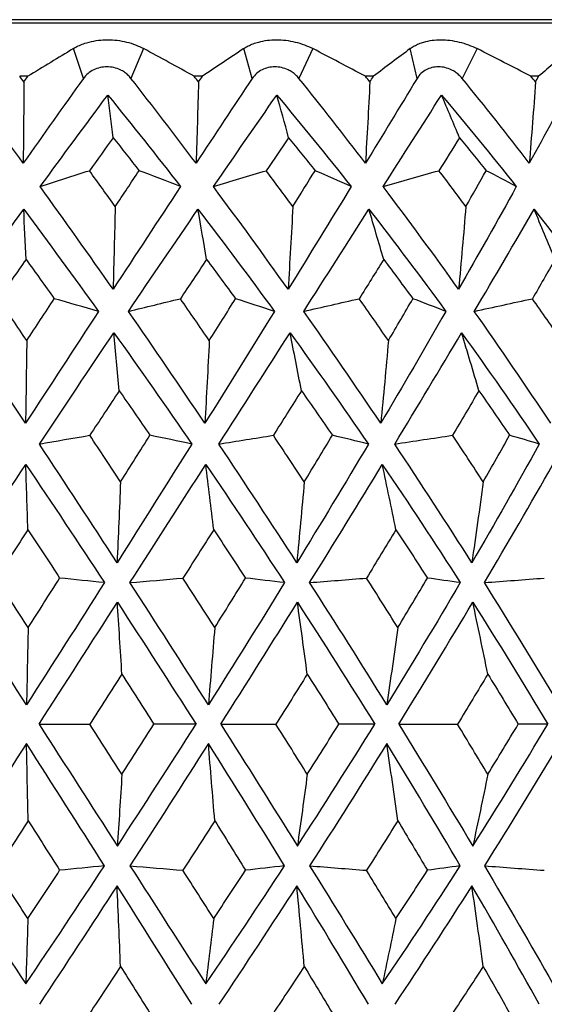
# Paper-space layout '_Back' of a CAD drawing. Header units: millimetres. Extents: x -96 to 25, y -3 to 362.
# Tile 9 of 13: x 1 to 8, y 139 to 153. Entities that reach past the tile are written whole.
import ezdxf

# ---------------------------------------------------------------- set-up
doc = ezdxf.new("R2010")
doc.units = ezdxf.units.MM

psp = doc.layouts.new('_Back')

# ---------------------------------------------------------------- linework, layer by layer
at = {"color": 7, "linetype": 'Continuous', "lineweight": 25}
for p, q in [((20.732, 153.2), (-20.732, 153.2)), ((20.25, 153.15), (-20.25, 153.15)), ((1.728, 152.367), (1.584, 152.79)), ((2.582, 152.79), (2.402, 152.367)), ((4.124, 152.367), (4.003, 152.79)), ((4.982, 152.79), (4.786, 152.367)), ((6.463, 152.367), (6.366, 152.79)), ((7.313, 152.79), (7.102, 152.367)), ((0.94, 152.397), (0.823, 152.397)), ((3.415, 152.397), (3.299, 152.397)), ((5.842, 152.397), (5.729, 152.397)), ((8.188, 152.397), (8.079, 152.397))]:
    psp.add_line(p, q, dxfattribs=at)
for points, knots in [([(1.584, 152.79), (1.606, 152.803), (1.651, 152.828), (1.728, 152.859), (1.823, 152.888), (1.938, 152.91), (2.071, 152.919), (2.206, 152.91), (2.339, 152.885), (2.468, 152.846), (2.544, 152.809), (2.582, 152.79)], [0, 0, 0, 0, 0.081752, 0.164931, 0.250654, 0.376507, 0.500448, 0.624254, 0.749972, 0.877224, 1, 1, 1, 1]), ([(4.003, 152.79), (4.023, 152.803), (4.065, 152.828), (4.136, 152.859), (4.226, 152.888), (4.336, 152.91), (4.466, 152.919), (4.599, 152.91), (4.733, 152.885), (4.864, 152.846), (4.943, 152.809), (4.982, 152.79)], [0, 0, 0, 0, 0.081752, 0.164931, 0.250654, 0.376507, 0.500448, 0.624254, 0.749972, 0.877224, 1, 1, 1, 1]), ([(6.366, 152.79), (6.384, 152.803), (6.421, 152.828), (6.487, 152.859), (6.571, 152.888), (6.675, 152.91), (6.799, 152.919), (6.929, 152.91), (7.061, 152.885), (7.191, 152.846), (7.273, 152.809), (7.313, 152.79)], [0, 0, 0, 0, 0.081752, 0.164931, 0.250654, 0.376507, 0.500448, 0.624254, 0.749972, 0.877224, 1, 1, 1, 1]), ([(2.402, 152.367), (2.388, 152.384), (2.36, 152.416), (2.309, 152.457), (2.242, 152.494), (2.159, 152.523), (2.06, 152.534), (1.962, 152.523), (1.871, 152.491), (1.789, 152.44), (1.748, 152.392), (1.728, 152.367)], [0, 0, 0, 0, 0.083196, 0.165851, 0.250211, 0.374779, 0.499889, 0.625105, 0.749882, 0.875577, 1, 1, 1, 1]), ([(4.786, 152.367), (4.771, 152.384), (4.743, 152.416), (4.69, 152.457), (4.624, 152.494), (4.541, 152.523), (4.444, 152.534), (4.348, 152.523), (4.26, 152.491), (4.181, 152.44), (4.143, 152.392), (4.124, 152.367)], [0, 0, 0, 0, 0.083196, 0.165851, 0.250211, 0.374779, 0.499889, 0.625105, 0.749882, 0.875577, 1, 1, 1, 1]), ([(7.102, 152.367), (7.087, 152.384), (7.058, 152.416), (7.006, 152.457), (6.94, 152.494), (6.859, 152.523), (6.765, 152.534), (6.673, 152.523), (6.589, 152.491), (6.514, 152.44), (6.48, 152.392), (6.463, 152.367)], [0, 0, 0, 0, 0.083196, 0.165851, 0.250211, 0.374779, 0.499889, 0.625105, 0.749882, 0.875577, 1, 1, 1, 1])]:
    psp.add_open_spline(points, degree=3, knots=knots, dxfattribs=at)
for points in [[(1.584, 152.79), (1.371, 152.66), (1.156, 152.529), (0.94, 152.397)], [(3.299, 152.397), (3.059, 152.529), (2.82, 152.66), (2.582, 152.79)], [(4.003, 152.79), (3.809, 152.66), (3.613, 152.529), (3.415, 152.397)], [(5.729, 152.397), (5.48, 152.529), (5.231, 152.66), (4.982, 152.79)], [(6.366, 152.79), (6.193, 152.66), (6.019, 152.529), (5.842, 152.397)], [(8.079, 152.397), (7.823, 152.529), (7.568, 152.66), (7.313, 152.79)], [(8.64, 152.79), (8.491, 152.66), (8.34, 152.529), (8.188, 152.397)], [(0.873, 151.163), (0.578, 151.569), (0.282, 151.971), (-0.015, 152.367)], [(0.883, 152.317), (0.863, 152.344), (0.843, 152.37), (0.823, 152.397)], [(1.728, 152.367), (1.444, 151.971), (1.159, 151.569), (0.873, 151.163)], [(0.883, 152.317), (0.902, 152.344), (0.921, 152.37), (0.94, 152.397)], [(3.325, 151.163), (3.02, 151.569), (2.712, 151.971), (2.402, 152.367)], [(3.362, 152.317), (3.341, 152.344), (3.32, 152.37), (3.299, 152.397)], [(4.124, 152.367), (3.86, 151.971), (3.594, 151.569), (3.325, 151.163)], [(3.362, 152.317), (3.38, 152.344), (3.397, 152.37), (3.415, 152.397)], [(5.73, 151.163), (5.419, 151.569), (5.104, 151.971), (4.786, 152.367)], [(5.793, 152.317), (5.772, 152.344), (5.751, 152.37), (5.729, 152.397)], [(6.463, 152.367), (6.222, 151.971), (5.978, 151.569), (5.73, 151.163)], [(5.793, 152.317), (5.81, 152.344), (5.826, 152.37), (5.842, 152.397)], [(8.055, 151.163), (7.743, 151.569), (7.425, 151.971), (7.102, 152.367)], [(8.71, 152.367), (8.497, 151.971), (8.279, 151.569), (8.055, 151.163)], [(8.144, 152.317), (8.122, 152.344), (8.1, 152.37), (8.079, 152.397)], [(8.144, 152.317), (8.158, 152.344), (8.173, 152.37), (8.188, 152.397)], [(0.883, 152.317), (0.88, 151.931), (0.876, 151.547), (0.873, 151.163)], [(3.362, 152.317), (3.35, 151.931), (3.338, 151.547), (3.325, 151.163)], [(5.793, 152.317), (5.773, 151.931), (5.752, 151.547), (5.73, 151.163)], [(8.144, 152.317), (8.116, 151.931), (8.086, 151.547), (8.055, 151.163)], [(1.114, 150.83), (1.434, 151.27), (1.754, 151.703), (2.073, 152.131)], [(2.073, 152.131), (2.421, 151.703), (2.765, 151.27), (3.105, 150.83)], [(2.151, 151.525), (2.125, 151.729), (2.099, 151.931), (2.073, 152.131)], [(3.573, 150.83), (3.875, 151.27), (4.175, 151.703), (4.472, 152.131)], [(4.472, 152.131), (4.829, 151.703), (5.181, 151.27), (5.527, 150.83)], [(4.64, 151.525), (4.584, 151.729), (4.528, 151.931), (4.472, 152.131)], [(5.983, 150.83), (6.262, 151.27), (6.538, 151.703), (6.808, 152.131)], [(6.808, 152.131), (7.17, 151.703), (7.524, 151.27), (7.871, 150.83)], [(7.064, 151.525), (6.979, 151.729), (6.894, 151.931), (6.808, 152.131)], [(2.151, 151.525), (2.038, 151.37), (1.925, 151.214), (1.812, 151.057)], [(2.151, 151.525), (2.273, 151.37), (2.395, 151.214), (2.517, 151.057)], [(4.64, 151.525), (4.535, 151.37), (4.429, 151.214), (4.323, 151.057)], [(4.64, 151.525), (4.765, 151.37), (4.89, 151.214), (5.015, 151.057)], [(7.064, 151.525), (6.967, 151.37), (6.871, 151.214), (6.773, 151.057)], [(7.064, 151.525), (7.19, 151.37), (7.317, 151.214), (7.442, 151.057)], [(1.114, 150.83), (1.346, 150.906), (1.579, 150.982), (1.812, 151.057)], [(2.179, 150.548), (2.057, 150.718), (1.935, 150.887), (1.812, 151.057)], [(2.179, 150.548), (2.292, 150.718), (2.405, 150.887), (2.517, 151.057)], [(3.105, 150.83), (2.91, 150.906), (2.714, 150.982), (2.517, 151.057)], [(3.573, 150.83), (3.823, 150.906), (4.073, 150.982), (4.323, 151.057)], [(4.7, 150.548), (4.575, 150.718), (4.449, 150.887), (4.323, 151.057)], [(4.7, 150.548), (4.805, 150.718), (4.91, 150.887), (5.015, 151.057)], [(5.527, 150.83), (5.357, 150.906), (5.186, 150.982), (5.015, 151.057)], [(5.983, 150.83), (6.246, 150.906), (6.509, 150.982), (6.773, 151.057)], [(7.155, 150.548), (7.029, 150.718), (6.901, 150.887), (6.773, 151.057)], [(7.155, 150.548), (7.251, 150.718), (7.347, 150.887), (7.442, 151.057)], [(7.871, 150.83), (7.729, 150.906), (7.586, 150.982), (7.442, 151.057)], [(2.148, 149.373), (1.805, 149.864), (1.46, 150.35), (1.114, 150.83)], [(3.105, 150.83), (2.788, 150.35), (2.469, 149.864), (2.148, 149.373)], [(4.632, 149.373), (4.283, 149.864), (3.931, 150.35), (3.573, 150.83)], [(5.527, 150.83), (5.233, 150.35), (4.935, 149.864), (4.632, 149.373)], [(7.052, 149.373), (6.702, 149.864), (6.346, 150.35), (5.983, 150.83)], [(7.871, 150.83), (7.605, 150.35), (7.332, 149.864), (7.052, 149.373)], [(2.179, 150.548), (2.169, 150.155), (2.158, 149.764), (2.148, 149.373)], [(4.7, 150.548), (4.678, 150.155), (4.656, 149.764), (4.632, 149.373)], [(7.155, 150.548), (7.122, 150.155), (7.088, 149.764), (7.052, 149.373)], [(-0.155, 149.06), (0.189, 149.548), (0.535, 150.031), (0.88, 150.509)], [(0.88, 150.509), (1.237, 150.031), (1.591, 149.548), (1.942, 149.06)], [(0.913, 149.796), (0.902, 150.036), (0.891, 150.274), (0.88, 150.509)], [(2.366, 149.06), (2.697, 149.548), (3.026, 150.031), (3.353, 150.509)], [(3.353, 150.509), (3.72, 150.031), (4.081, 149.548), (4.438, 149.06)], [(3.475, 149.796), (3.435, 150.036), (3.394, 150.273), (3.353, 150.509)], [(4.854, 149.06), (5.167, 149.548), (5.475, 150.031), (5.779, 150.509)], [(5.779, 150.509), (6.15, 150.031), (6.515, 149.548), (6.872, 149.06)], [(5.989, 149.796), (5.919, 150.036), (5.849, 150.274), (5.779, 150.509)], [(7.274, 149.06), (7.564, 149.548), (7.847, 150.031), (8.123, 150.509)], [(8.123, 150.509), (8.495, 150.031), (8.857, 149.548), (9.21, 149.06)], [(8.419, 149.796), (8.321, 150.036), (8.222, 150.274), (8.123, 150.509)], [(0.913, 149.796), (0.782, 149.611), (0.652, 149.425), (0.522, 149.239)], [(0.913, 149.796), (1.047, 149.611), (1.181, 149.425), (1.314, 149.239)], [(3.475, 149.796), (3.351, 149.611), (3.227, 149.425), (3.103, 149.239)], [(3.475, 149.796), (3.613, 149.611), (3.75, 149.425), (3.886, 149.239)], [(5.989, 149.796), (5.873, 149.611), (5.757, 149.425), (5.641, 149.239)], [(5.989, 149.796), (6.128, 149.611), (6.266, 149.425), (6.403, 149.239)], [(8.419, 149.796), (8.313, 149.611), (8.207, 149.425), (8.1, 149.239)], [(0.923, 148.645), (0.789, 148.843), (0.655, 149.042), (0.522, 149.239)], [(0.923, 148.645), (1.053, 148.843), (1.183, 149.042), (1.314, 149.239)], [(1.942, 149.06), (1.733, 149.12), (1.524, 149.18), (1.314, 149.239)], [(2.366, 149.06), (2.611, 149.12), (2.857, 149.18), (3.103, 149.239)], [(3.514, 148.645), (3.378, 148.843), (3.241, 149.042), (3.103, 149.239)], [(3.514, 148.645), (3.638, 148.843), (3.762, 149.042), (3.886, 149.239)], [(4.438, 149.06), (4.255, 149.12), (4.07, 149.18), (3.886, 149.239)], [(4.854, 149.06), (5.116, 149.12), (5.378, 149.18), (5.641, 149.239)], [(6.056, 148.645), (5.919, 148.843), (5.78, 149.042), (5.641, 149.239)], [(6.056, 148.645), (6.173, 148.843), (6.288, 149.042), (6.403, 149.239)], [(6.872, 149.06), (6.717, 149.12), (6.56, 149.18), (6.403, 149.239)], [(7.274, 149.06), (7.549, 149.12), (7.824, 149.18), (8.1, 149.239)], [(8.513, 148.645), (8.377, 148.843), (8.239, 149.042), (8.1, 149.239)], [(0.906, 147.472), (0.553, 148.005), (0.199, 148.534), (-0.155, 149.06)], [(1.942, 149.06), (1.598, 148.534), (1.253, 148.005), (0.906, 147.472)], [(3.451, 147.472), (3.092, 148.005), (2.731, 148.534), (2.366, 149.06)], [(4.438, 149.06), (4.113, 148.534), (3.784, 148.005), (3.451, 147.472)], [(5.947, 147.472), (5.589, 148.005), (5.224, 148.534), (4.854, 149.06)], [(6.872, 149.06), (6.571, 148.534), (6.262, 148.005), (5.947, 147.472)], [(8.36, 147.472), (8.006, 148.005), (7.645, 148.534), (7.274, 149.06)], [(1.102, 147.176), (1.455, 147.707), (1.808, 148.233), (2.16, 148.755)], [(2.235, 147.933), (2.21, 148.21), (2.186, 148.484), (2.16, 148.755)], [(2.16, 148.755), (2.533, 148.233), (2.901, 147.707), (3.266, 147.176)], [(3.649, 147.176), (3.989, 147.707), (4.326, 148.233), (4.66, 148.755)], [(4.66, 148.755), (5.037, 148.233), (5.408, 147.707), (5.772, 147.176)], [(4.821, 147.933), (4.768, 148.21), (4.714, 148.484), (4.66, 148.755)], [(6.145, 147.176), (6.467, 147.707), (6.784, 148.233), (7.094, 148.755)], [(7.094, 148.755), (7.471, 148.233), (7.838, 147.707), (8.197, 147.176)], [(7.34, 147.933), (7.259, 148.21), (7.177, 148.484), (7.094, 148.755)], [(0.923, 148.645), (0.917, 148.252), (0.912, 147.861), (0.906, 147.472)], [(3.514, 148.645), (3.494, 148.252), (3.473, 147.861), (3.451, 147.472)], [(6.056, 148.645), (6.021, 148.252), (5.985, 147.861), (5.947, 147.472)], [(2.235, 147.933), (2.096, 147.723), (1.957, 147.512), (1.818, 147.301)], [(2.235, 147.933), (2.381, 147.723), (2.527, 147.512), (2.671, 147.301)], [(4.821, 147.933), (4.689, 147.723), (4.556, 147.512), (4.423, 147.301)], [(4.821, 147.933), (4.969, 147.723), (5.115, 147.512), (5.26, 147.301)], [(7.34, 147.933), (7.216, 147.723), (7.092, 147.512), (6.966, 147.301)], [(7.34, 147.933), (7.486, 147.723), (7.632, 147.512), (7.775, 147.301)], [(1.102, 147.176), (1.34, 147.218), (1.579, 147.26), (1.818, 147.301)], [(2.205, 145.492), (1.839, 146.056), (1.471, 146.617), (1.102, 147.176)], [(2.254, 146.639), (2.109, 146.86), (1.963, 147.081), (1.818, 147.301)], [(3.266, 147.176), (2.916, 146.617), (2.562, 146.056), (2.205, 145.492)], [(2.254, 146.639), (2.394, 146.86), (2.533, 147.081), (2.671, 147.301)], [(3.266, 147.176), (3.068, 147.218), (2.87, 147.26), (2.671, 147.301)], [(3.649, 147.176), (3.907, 147.218), (4.165, 147.26), (4.423, 147.301)], [(4.756, 145.492), (4.391, 146.056), (4.022, 146.617), (3.649, 147.176)], [(4.861, 146.639), (4.716, 146.86), (4.57, 147.081), (4.423, 147.301)], [(5.772, 147.176), (5.44, 146.617), (5.101, 146.056), (4.756, 145.492)], [(4.861, 146.639), (4.995, 146.86), (5.128, 147.081), (5.26, 147.301)], [(5.772, 147.176), (5.602, 147.218), (5.431, 147.26), (5.26, 147.301)], [(6.145, 147.176), (6.418, 147.218), (6.692, 147.26), (6.966, 147.301)], [(7.24, 145.492), (6.882, 146.056), (6.517, 146.617), (6.145, 147.176)], [(7.401, 146.639), (7.257, 146.86), (7.112, 147.081), (6.966, 147.301)], [(8.197, 147.176), (7.887, 146.617), (7.568, 146.056), (7.24, 145.492)], [(7.401, 146.639), (7.527, 146.86), (7.652, 147.081), (7.775, 147.301)], [(8.197, 147.176), (8.057, 147.218), (7.916, 147.26), (7.775, 147.301)], [(-0.195, 145.21), (0.172, 145.772), (0.541, 146.331), (0.909, 146.887)], [(0.939, 145.96), (0.929, 146.272), (0.919, 146.58), (0.909, 146.887)], [(0.909, 146.887), (1.284, 146.331), (1.656, 145.772), (2.026, 145.21)], [(2.388, 145.21), (2.749, 145.772), (3.107, 146.331), (3.464, 146.887)], [(3.576, 145.96), (3.539, 146.272), (3.501, 146.58), (3.464, 146.887)], [(3.464, 146.887), (3.842, 146.331), (4.215, 145.772), (4.582, 145.21)], [(4.938, 145.21), (5.287, 145.772), (5.631, 146.331), (5.969, 146.887)], [(5.969, 146.887), (6.346, 146.331), (6.715, 145.772), (7.075, 145.21)], [(6.162, 145.96), (6.099, 146.272), (6.034, 146.58), (5.969, 146.887)], [(7.418, 145.21), (7.751, 145.772), (8.075, 146.331), (8.391, 146.887)], [(2.254, 146.639), (2.238, 146.255), (2.222, 145.873), (2.205, 145.492)], [(4.861, 146.639), (4.827, 146.255), (4.792, 145.873), (4.756, 145.492)], [(7.401, 146.639), (7.349, 146.255), (7.295, 145.873), (7.24, 145.492)], [(0.939, 145.96), (0.79, 145.732), (0.641, 145.503), (0.492, 145.274)], [(0.939, 145.96), (1.09, 145.732), (1.24, 145.503), (1.39, 145.274)], [(3.576, 145.96), (3.431, 145.732), (3.286, 145.503), (3.14, 145.274)], [(3.576, 145.96), (3.727, 145.732), (3.878, 145.503), (4.028, 145.274)], [(6.162, 145.96), (6.024, 145.732), (5.885, 145.503), (5.745, 145.274)], [(6.162, 145.96), (6.312, 145.732), (6.461, 145.503), (6.609, 145.274)], [(0.943, 144.571), (0.792, 144.806), (0.642, 145.04), (0.492, 145.274)], [(0.943, 144.571), (1.093, 144.806), (1.242, 145.04), (1.39, 145.274)], [(2.026, 145.21), (1.814, 145.231), (1.602, 145.253), (1.39, 145.274)], [(2.388, 145.21), (2.638, 145.231), (2.889, 145.253), (3.14, 145.274)], [(3.591, 144.571), (3.441, 144.806), (3.291, 145.04), (3.14, 145.274)], [(3.591, 144.571), (3.738, 144.806), (3.883, 145.04), (4.028, 145.274)], [(4.582, 145.21), (4.398, 145.231), (4.213, 145.253), (4.028, 145.274)], [(4.938, 145.21), (5.206, 145.231), (5.475, 145.253), (5.745, 145.274)], [(6.189, 144.571), (6.042, 144.806), (5.894, 145.04), (5.745, 145.274)], [(6.189, 144.571), (6.331, 144.806), (6.47, 145.04), (6.609, 145.274)], [(7.075, 145.21), (6.92, 145.231), (6.765, 145.253), (6.609, 145.274)], [(7.418, 145.21), (7.701, 145.231), (7.985, 145.253), (8.268, 145.274)], [(0.919, 143.476), (0.547, 144.055), (0.176, 144.633), (-0.195, 145.21)], [(2.026, 145.21), (1.659, 144.633), (1.291, 144.055), (0.919, 143.476)], [(3.5, 143.476), (3.132, 144.055), (2.762, 144.633), (2.388, 145.21)], [(4.582, 145.21), (4.227, 144.633), (3.867, 144.055), (3.5, 143.476)], [(6.033, 143.476), (5.674, 144.055), (5.309, 144.633), (4.938, 145.21)], [(7.075, 145.21), (6.736, 144.633), (6.389, 144.055), (6.033, 143.476)], [(8.48, 143.476), (8.135, 144.055), (7.781, 144.633), (7.418, 145.21)], [(1.097, 143.2), (1.469, 143.778), (1.839, 144.355), (2.209, 144.931)], [(2.274, 143.911), (2.252, 144.254), (2.231, 144.594), (2.209, 144.931)], [(2.209, 144.931), (2.585, 144.355), (2.957, 143.778), (3.325, 143.2)], [(3.676, 143.2), (4.043, 143.778), (4.406, 144.355), (4.764, 144.931)], [(4.904, 143.911), (4.858, 144.254), (4.812, 144.594), (4.764, 144.931)], [(4.764, 144.931), (5.137, 144.355), (5.503, 143.778), (5.862, 143.2)], [(6.204, 143.2), (6.561, 143.778), (6.91, 144.355), (7.253, 144.931)], [(7.253, 144.931), (7.618, 144.355), (7.972, 143.778), (8.316, 143.2)], [(7.466, 143.911), (7.396, 144.254), (7.325, 144.594), (7.253, 144.931)], [(0.943, 144.571), (0.935, 144.204), (0.927, 143.839), (0.919, 143.476)], [(3.591, 144.571), (3.562, 144.204), (3.531, 143.839), (3.5, 143.476)], [(6.189, 144.571), (6.138, 144.204), (6.086, 143.839), (6.033, 143.476)], [(2.274, 143.911), (2.123, 143.675), (1.972, 143.438), (1.82, 143.2)], [(2.274, 143.911), (2.426, 143.675), (2.577, 143.438), (2.728, 143.2)], [(4.904, 143.911), (4.757, 143.675), (4.609, 143.438), (4.46, 143.2)], [(4.904, 143.911), (5.054, 143.675), (5.203, 143.438), (5.351, 143.2)], [(7.466, 143.911), (7.324, 143.675), (7.181, 143.438), (7.037, 143.2)], [(7.466, 143.911), (7.611, 143.675), (7.755, 143.438), (7.898, 143.2)], [(1.097, 143.2), (1.337, 143.2), (1.578, 143.2), (1.82, 143.2)], [(1.097, 143.2), (1.469, 142.622), (1.839, 142.045), (2.209, 141.469)], [(2.274, 142.489), (2.123, 142.725), (1.972, 142.962), (1.82, 143.2)], [(2.209, 141.469), (2.585, 142.045), (2.957, 142.622), (3.325, 143.2)], [(2.274, 142.489), (2.426, 142.725), (2.577, 142.962), (2.728, 143.2)], [(3.325, 143.2), (3.127, 143.2), (2.928, 143.2), (2.728, 143.2)], [(3.676, 143.2), (3.937, 143.2), (4.198, 143.2), (4.46, 143.2)], [(3.676, 143.2), (4.043, 142.622), (4.406, 142.045), (4.764, 141.469)], [(4.904, 142.489), (4.757, 142.725), (4.609, 142.962), (4.46, 143.2)], [(4.764, 141.469), (5.137, 142.045), (5.503, 142.622), (5.862, 143.2)], [(4.904, 142.489), (5.054, 142.725), (5.203, 142.962), (5.351, 143.2)], [(5.862, 143.2), (5.692, 143.2), (5.522, 143.2), (5.351, 143.2)], [(6.204, 143.2), (6.561, 142.622), (6.91, 142.045), (7.253, 141.469)], [(6.204, 143.2), (6.481, 143.2), (6.759, 143.2), (7.037, 143.2)], [(7.466, 142.489), (7.324, 142.725), (7.181, 142.962), (7.037, 143.2)], [(7.253, 141.469), (7.618, 142.045), (7.972, 142.622), (8.316, 143.2)], [(7.466, 142.489), (7.611, 142.725), (7.755, 142.962), (7.898, 143.2)], [(8.316, 143.2), (8.177, 143.2), (8.038, 143.2), (7.898, 143.2)], [(0.919, 142.924), (0.547, 142.345), (0.176, 141.767), (-0.195, 141.19)], [(0.943, 141.829), (0.935, 142.196), (0.927, 142.561), (0.919, 142.924)], [(2.026, 141.19), (1.659, 141.767), (1.291, 142.345), (0.919, 142.924)], [(3.5, 142.924), (3.132, 142.345), (2.762, 141.767), (2.388, 141.19)], [(3.591, 141.829), (3.562, 142.196), (3.531, 142.561), (3.5, 142.924)], [(4.582, 141.19), (4.227, 141.767), (3.867, 142.345), (3.5, 142.924)], [(6.033, 142.924), (5.674, 142.345), (5.309, 141.767), (4.938, 141.19)], [(7.075, 141.19), (6.736, 141.767), (6.389, 142.345), (6.033, 142.924)], [(6.189, 141.829), (6.138, 142.196), (6.086, 142.561), (6.033, 142.924)], [(8.48, 142.924), (8.135, 142.345), (7.781, 141.767), (7.418, 141.19)], [(2.274, 142.489), (2.252, 142.146), (2.231, 141.806), (2.209, 141.469)], [(4.904, 142.489), (4.858, 142.146), (4.812, 141.806), (4.764, 141.469)], [(7.466, 142.489), (7.396, 142.146), (7.325, 141.806), (7.253, 141.469)], [(0.943, 141.829), (0.792, 141.594), (0.642, 141.36), (0.492, 141.126)], [(0.943, 141.829), (1.093, 141.594), (1.242, 141.36), (1.39, 141.126)], [(3.591, 141.829), (3.441, 141.594), (3.291, 141.36), (3.14, 141.126)], [(3.591, 141.829), (3.738, 141.594), (3.883, 141.36), (4.028, 141.126)], [(6.189, 141.829), (6.042, 141.594), (5.894, 141.36), (5.745, 141.126)], [(6.189, 141.829), (6.331, 141.594), (6.47, 141.36), (6.609, 141.126)], [(-0.195, 141.19), (0.172, 140.628), (0.541, 140.069), (0.909, 139.513)], [(0.909, 139.513), (1.284, 140.069), (1.656, 140.628), (2.026, 141.19)], [(2.026, 141.19), (1.814, 141.169), (1.602, 141.147), (1.39, 141.126)], [(2.388, 141.19), (2.638, 141.169), (2.889, 141.147), (3.14, 141.126)], [(2.388, 141.19), (2.749, 140.628), (3.107, 140.069), (3.464, 139.513)], [(3.464, 139.513), (3.842, 140.069), (4.215, 140.628), (4.582, 141.19)], [(4.582, 141.19), (4.398, 141.169), (4.213, 141.147), (4.028, 141.126)], [(4.938, 141.19), (5.287, 140.628), (5.631, 140.069), (5.969, 139.513)], [(4.938, 141.19), (5.206, 141.169), (5.475, 141.147), (5.745, 141.126)], [(5.969, 139.513), (6.346, 140.069), (6.715, 140.628), (7.075, 141.19)], [(7.075, 141.19), (6.92, 141.169), (6.765, 141.147), (6.609, 141.126)], [(7.418, 141.19), (7.751, 140.628), (8.075, 140.069), (8.391, 139.513)], [(7.418, 141.19), (7.701, 141.169), (7.985, 141.147), (8.268, 141.126)], [(0.939, 140.44), (0.79, 140.668), (0.641, 140.897), (0.492, 141.126)], [(0.939, 140.44), (1.09, 140.668), (1.24, 140.897), (1.39, 141.126)], [(3.576, 140.44), (3.431, 140.668), (3.286, 140.897), (3.14, 141.126)], [(3.576, 140.44), (3.727, 140.668), (3.878, 140.897), (4.028, 141.126)], [(6.162, 140.44), (6.024, 140.668), (5.885, 140.897), (5.745, 141.126)], [(6.162, 140.44), (6.312, 140.668), (6.461, 140.897), (6.609, 141.126)], [(2.205, 140.908), (1.839, 140.344), (1.471, 139.783), (1.102, 139.224)], [(2.254, 139.761), (2.238, 140.145), (2.222, 140.527), (2.205, 140.908)], [(3.266, 139.224), (2.916, 139.783), (2.562, 140.344), (2.205, 140.908)], [(4.756, 140.908), (4.391, 140.344), (4.022, 139.783), (3.649, 139.224)], [(5.772, 139.224), (5.44, 139.783), (5.101, 140.344), (4.756, 140.908)], [(4.861, 139.761), (4.827, 140.145), (4.792, 140.527), (4.756, 140.908)], [(7.24, 140.908), (6.882, 140.344), (6.517, 139.783), (6.145, 139.224)], [(8.197, 139.224), (7.887, 139.783), (7.568, 140.344), (7.24, 140.908)], [(7.401, 139.761), (7.349, 140.145), (7.295, 140.527), (7.24, 140.908)], [(0.939, 140.44), (0.929, 140.128), (0.919, 139.82), (0.909, 139.513)], [(3.576, 140.44), (3.539, 140.128), (3.501, 139.82), (3.464, 139.513)], [(6.162, 140.44), (6.099, 140.128), (6.034, 139.82), (5.969, 139.513)], [(2.254, 139.761), (2.109, 139.54), (1.963, 139.319), (1.818, 139.099)], [(2.254, 139.761), (2.394, 139.54), (2.533, 139.319), (2.671, 139.099)], [(4.861, 139.761), (4.716, 139.54), (4.57, 139.319), (4.423, 139.099)], [(4.861, 139.761), (4.995, 139.54), (5.128, 139.319), (5.26, 139.099)], [(7.401, 139.761), (7.257, 139.54), (7.112, 139.319), (6.966, 139.099)], [(7.401, 139.761), (7.527, 139.54), (7.652, 139.319), (7.775, 139.099)]]:
    psp.add_open_spline(points, degree=3, dxfattribs=at)

doc.saveas('drawing.dxf')
